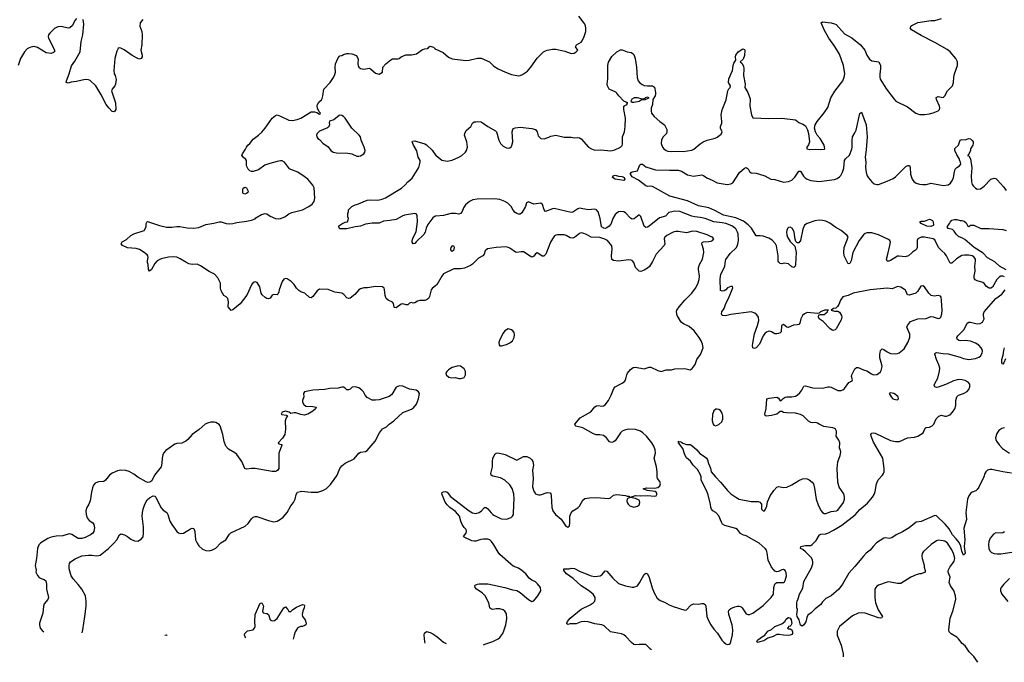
# Model space of a CAD drawing. Header units: inches. Extents: x 1449094 to 1618372, y 389908 to 534307.
# Tile 196 of 256: x 1555100 to 1566689, y 391130 to 398687. Entities that reach past the tile are written whole.
import ezdxf

# ---------------------------------------------------------------- set-up
doc = ezdxf.new("R2010")
doc.units = ezdxf.units.IN
doc.header["$MEASUREMENT"] = 0
doc.layers.add('B5359', color=7, linetype='Continuous')
doc.layers.add('B5369', color=7, linetype='Continuous')

msp = doc.modelspace()

# ---------------------------------------------------------------- linework, layer by layer
at = {"layer": 'B5359', "color": 5}
for points, elevation in [([(1555770, 398703), (1555750, 398676), (1555720, 398620), (1555690, 398590), (1555670, 398586), (1555590, 398607), (1555550, 398603), (1555510, 398583), (1555454, 398530), (1555441, 398510), (1555436, 398490), (1555439, 398470), (1555504, 398350), (1555511, 398330), (1555511, 398310), (1555500, 398300), (1555470, 398289), (1555410, 398298), (1555310, 398361), (1555270, 398373), (1555230, 398366), (1555210, 398356), (1555190, 398343), (1555158, 398310), (1555111, 398230), (1555084, 398150)], 580), ([(1556550, 398689), (1556519, 398650), (1556516, 398610), (1556536, 398550), (1556542, 398510), (1556536, 398390), (1556527, 398330), (1556540, 398270), (1556540, 398250), (1556530, 398232), (1556510, 398224), (1556490, 398230), (1556425, 398265), (1556330, 398333), (1556290, 398354), (1556270, 398355), (1556261, 398350), (1556242, 398318), (1556221, 398230), (1556207, 398090), (1556214, 398050), (1556224, 398030), (1556237, 397983), (1556227, 397930), (1556219, 397910), (1556188, 397872), (1556181, 397850), (1556227, 397710), (1556231, 397630), (1556222, 397610), (1556210, 397602), (1556190, 397609), (1556150, 397649), (1556120, 397690), (1556057, 397810), (1555995, 397910), (1555930, 397973), (1555910, 397982), (1555870, 397984), (1555770, 397960), (1555707, 397953), (1555670, 397942), (1555647, 397947), (1555650, 397970), (1555681, 398050), (1555710, 398145), (1555750, 398201), (1555811, 398310), (1555825, 398430), (1555842, 398510), (1555854, 398634), (1555848, 398690)], 580), ([(1560000, 395562), (1559954, 395526), (1559945, 395510), (1559923, 395430), (1559910, 395410), (1559890, 395393), (1559870, 395386), (1559810, 395385), (1559784, 395376), (1559750, 395357), (1559730, 395355), (1559710, 395361), (1559690, 395352), (1559670, 395335), (1559650, 395335), (1559610, 395345), (1559590, 395341), (1559530, 395300), (1559510, 395301), (1559506, 395306), (1559498, 395350), (1559487, 395367), (1559438, 395390), (1559413, 395410), (1559402, 395442), (1559395, 395515), (1559389, 395529), (1559370, 395544), (1559290, 395549), (1559194, 395534), (1559150, 395533), (1559110, 395523), (1559090, 395509), (1559044, 395456), (1558990, 395412), (1558970, 395409), (1558950, 395418), (1558914, 395454), (1558890, 395470), (1558810, 395484), (1558730, 395513), (1558630, 395519), (1558600, 395500), (1558550, 395433), (1558530, 395417), (1558510, 395419), (1558456, 395470), (1558410, 395487), (1558384, 395504), (1558359, 395530), (1558330, 395573), (1558297, 395610), (1558250, 395641), (1558230, 395644), (1558210, 395635), (1558191, 395609), (1558155, 395510), (1558152, 395488), (1558139, 395461), (1558130, 395453), (1558090, 395455), (1558071, 395449), (1558047, 395413), (1558030, 395406), (1558010, 395410), (1557990, 395420), (1557953, 395453), (1557943, 395470), (1557925, 395545), (1557895, 395595), (1557870, 395604), (1557850, 395596), (1557828, 395570), (1557773, 395447), (1557695, 395345), (1557610, 395274), (1557590, 395269), (1557555, 395310), (1557559, 395370), (1557550, 395408), (1557530, 395429), (1557502, 395442), (1557470, 395498), (1557464, 395530), (1557463, 395590), (1557433, 395650), (1557394, 395694), (1557330, 395724), (1557230, 395794), (1557190, 395811), (1557130, 395810), (1557090, 395818), (1557055, 395835), (1556990, 395876), (1556950, 395893), (1556910, 395899), (1556850, 395895), (1556766, 395874), (1556719, 395850), (1556690, 395821), (1556650, 395749), (1556630, 395729), (1556617, 395750), (1556612, 395810), (1556604, 395830), (1556603, 395850), (1556613, 395890), (1556609, 395910), (1556601, 395921), (1556565, 395950), (1556510, 395983), (1556470, 395998), (1556370, 396005), (1556309, 396030), (1556295, 396050), (1556307, 396073), (1556356, 396104), (1556409, 396150), (1556442, 396170), (1556566, 396210), (1556588, 396250), (1556589, 396290), (1556595, 396305), (1556605, 396315), (1556745, 396265), (1556830, 396248), (1556890, 396246), (1556950, 396254), (1556986, 396254), (1557070, 396239), (1557150, 396235), (1557210, 396245), (1557290, 396279), (1557387, 396293), (1557450, 396311), (1557470, 396311), (1557530, 396290), (1557570, 396286), (1557610, 396290), (1557656, 396304), (1557770, 396317), (1557830, 396329), (1557870, 396347), (1557881, 396359), (1557945, 396395), (1557990, 396410), (1558010, 396405), (1558050, 396378), (1558110, 396351), (1558150, 396346), (1558170, 396348), (1558221, 396370), (1558270, 396403), (1558302, 396418), (1558430, 396450), (1558504, 396490), (1558543, 396517), (1558568, 396550), (1558576, 396590), (1558567, 396710), (1558550, 396741), (1558491, 396810), (1558450, 396845), (1558375, 396895), (1558290, 396925), (1558275, 396935), (1558219, 397010), (1558190, 397026), (1558170, 397027), (1558130, 397021), (1558043, 396997), (1557985, 396975), (1557910, 396922), (1557850, 396902), (1557830, 396902), (1557810, 396908), (1557789, 396929), (1557769, 396970), (1557769, 397030), (1557763, 397043), (1557730, 397069), (1557715, 397090), (1557721, 397110), (1557757, 397163), (1557769, 397190), (1557786, 397210), (1557810, 397231), (1557850, 397284), (1557912, 397328), (1557950, 397366), (1557988, 397412), (1558070, 397530), (1558110, 397561), (1558130, 397567), (1558170, 397553), (1558270, 397506), (1558310, 397502), (1558368, 397512), (1558411, 397529), (1558530, 397605), (1558570, 397605), (1558597, 397597), (1558630, 397578), (1558638, 397582), (1558639, 397590), (1558625, 397605), (1558606, 397646), (1558602, 397670), (1558606, 397690), (1558622, 397718), (1558654, 397746), (1558661, 397759), (1558670, 397790), (1558681, 397870), (1558753, 397947), (1558793, 398007), (1558810, 398043), (1558818, 398070), (1558813, 398130), (1558818, 398170), (1558850, 398238), (1558870, 398261), (1558890, 398266), (1558910, 398278), (1558950, 398291), (1558970, 398291), (1559010, 398285), (1559065, 398265), (1559084, 398224), (1559081, 398170), (1559085, 398150), (1559091, 398131), (1559110, 398112), (1559150, 398105), (1559217, 398117), (1559231, 398111), (1559290, 398058), (1559330, 398047), (1559369, 398071), (1559375, 398130), (1559408, 398170), (1559470, 398216), (1559490, 398226), (1559550, 398226), (1559566, 398230), (1559589, 398251), (1559645, 398275), (1559710, 398275), (1559770, 398287), (1559843, 398337), (1559870, 398346), (1559906, 398350), (1559918, 398370), (1559930, 398376), (1559970, 398365), (1559988, 398348), (1560000, 398342)], 580), ([(1560000, 396378), (1559990, 396377), (1559963, 396357), (1559903, 396277), (1559884, 396236), (1559872, 396188), (1559858, 396162), (1559765, 396075), (1559750, 396055), (1559730, 396053), (1559720, 396070), (1559720, 396090), (1559730, 396124), (1559766, 396194), (1559781, 396310), (1559777, 396390), (1559765, 396405), (1559750, 396410), (1559630, 396389), (1559602, 396378), (1559530, 396339), (1559456, 396324), (1559383, 396317), (1559330, 396294), (1559250, 396296), (1559170, 396282), (1559110, 396260), (1559047, 396253), (1558950, 396227), (1558870, 396227), (1558864, 396230), (1558855, 396250), (1558858, 396262), (1558890, 396286), (1558930, 396305), (1558958, 396310), (1558968, 396332), (1558969, 396350), (1558962, 396370), (1558962, 396410), (1558969, 396430), (1558969, 396450), (1559008, 396490), (1559048, 396510), (1559067, 396513), (1559190, 396564), (1559230, 396570), (1559315, 396565), (1559365, 396575), (1559407, 396593), (1559593, 396707), (1559636, 396744), (1559670, 396782), (1559718, 396822), (1559797, 396950), (1559815, 397010), (1559812, 397032), (1559789, 397070), (1559773, 397147), (1559736, 397210), (1559719, 397250), (1559723, 397257), (1559750, 397261), (1559775, 397255), (1559870, 397226), (1559890, 397215), (1559954, 397154), (1560000, 397091)], 560), ([(1559570, 394381), (1559530, 394365), (1559479, 394281), (1559450, 394255), (1559330, 394217), (1559290, 394211), (1559250, 394214), (1559190, 394244), (1559165, 394270), (1559147, 394310), (1559129, 394330), (1559090, 394356), (1559050, 394370), (1559015, 394365), (1558990, 394342), (1558970, 394334), (1558950, 394335), (1558930, 394354), (1558910, 394364), (1558890, 394365), (1558850, 394352), (1558750, 394349), (1558690, 394338), (1558550, 394331), (1558451, 394310), (1558440, 394290), (1558443, 394250), (1558429, 394210), (1558429, 394190), (1558443, 394163), (1558470, 394143), (1558550, 394140), (1558591, 394130), (1558581, 394110), (1558550, 394085), (1558490, 394047), (1558450, 394037), (1558410, 394045), (1558350, 394065), (1558330, 394065), (1558290, 394055), (1558272, 394072), (1558230, 394084), (1558188, 394070), (1558176, 394050), (1558184, 394044), (1558237, 394037), (1558252, 394030), (1558236, 394004), (1558225, 393970), (1558228, 393870), (1558222, 393810), (1558194, 393766), (1558142, 393710), (1558150, 393701), (1558185, 393690), (1558185, 393685), (1558150, 393590), (1558149, 393411), (1558140, 393390), (1558124, 393376), (1558110, 393372), (1558070, 393375), (1557870, 393410), (1557830, 393410), (1557770, 393401), (1557750, 393409), (1557713, 393490), (1557655, 393575), (1557633, 393593), (1557557, 393637), (1557527, 393670), (1557505, 393725), (1557492, 393810), (1557461, 393910), (1557447, 393927), (1557409, 393949), (1557390, 393955), (1557350, 393955), (1557310, 393943), (1557285, 393930), (1557213, 393867), (1557131, 393810), (1557081, 393750), (1557056, 393730), (1557010, 393707), (1556950, 393702), (1556926, 393694), (1556820, 393620), (1556794, 393590), (1556787, 393570), (1556778, 393530), (1556775, 393470), (1556764, 393430), (1556687, 393330), (1556655, 393265), (1556633, 393247), (1556610, 393244), (1556590, 393252), (1556490, 393309), (1556444, 393344), (1556390, 393372), (1556350, 393385), (1556290, 393390), (1556250, 393382), (1556190, 393354), (1556159, 393330), (1556110, 393273), (1556090, 393258), (1556026, 393254), (1555990, 393238), (1555970, 393213), (1555957, 393183), (1555945, 393130), (1555930, 393030), (1555914, 392990), (1555889, 392950), (1555877, 392910), (1555881, 392870), (1555893, 392830), (1555919, 392799), (1555961, 392770), (1555973, 392750), (1555979, 392710), (1555972, 392668), (1555961, 392650), (1555933, 392627), (1555870, 392596), (1555830, 392584), (1555790, 392586), (1555713, 392633), (1555690, 392639), (1555670, 392638), (1555610, 392616), (1555530, 392615), (1555470, 392601), (1555430, 392584), (1555350, 392535), (1555327, 392510), (1555309, 392470), (1555299, 392350), (1555283, 392270), (1555293, 392213), (1555292, 392190), (1555309, 392150), (1555330, 392127), (1555354, 392114), (1555390, 392102), (1555409, 392089), (1555417, 392050), (1555416, 391990), (1555441, 391890), (1555432, 391868), (1555390, 391817), (1555380, 391790), (1555373, 391707), (1555334, 391590), (1555333, 391570), (1555343, 391530), (1555363, 391503), (1555386, 391489)], 620), ([(1555834, 391476), (1555844, 391510), (1555868, 391670), (1555881, 391790), (1555881, 391850), (1555873, 391910), (1555833, 391990), (1555790, 392045), (1555730, 392110), (1555707, 392147), (1555684, 392230), (1555682, 392270), (1555687, 392293), (1555698, 392310), (1555752, 392348), (1555830, 392380), (1555910, 392391), (1555950, 392391), (1556010, 392382), (1556049, 392391), (1556146, 392470), (1556207, 392530), (1556242, 392570), (1556277, 392630), (1556290, 392639), (1556335, 392630), (1556370, 392610), (1556410, 392579), (1556450, 392559), (1556490, 392556), (1556530, 392577), (1556553, 392607), (1556559, 392650), (1556557, 392723), (1556541, 392850), (1556544, 392890), (1556553, 392930), (1556575, 392990), (1556601, 393039), (1556630, 393065), (1556670, 393087), (1556690, 393084), (1556702, 393070), (1556763, 392950), (1556790, 392920), (1556831, 392890), (1556845, 392870), (1556869, 392790), (1556890, 392750), (1556950, 392667), (1556970, 392651), (1556990, 392643), (1557030, 392648), (1557110, 392699), (1557130, 392706), (1557150, 392705), (1557162, 392670), (1557170, 392570), (1557189, 392530), (1557210, 392498), (1557250, 392462), (1557290, 392443), (1557330, 392442), (1557370, 392452), (1557407, 392473), (1557467, 392533), (1557525, 392570), (1557570, 392637), (1557587, 392653), (1557756, 392730), (1557790, 392764), (1557830, 392819), (1557850, 392838), (1557870, 392846), (1557890, 392846), (1558030, 392796), (1558090, 392781), (1558130, 392790), (1558170, 392813), (1558202, 392838), (1558247, 392890), (1558291, 392969), (1558324, 393010), (1558342, 393050), (1558355, 393105), (1558370, 393131), (1558418, 393142), (1558530, 393129), (1558610, 393130), (1558670, 393150), (1558710, 393175), (1558758, 393222), (1558802, 393278), (1558835, 393330), (1558870, 393410), (1558890, 393439), (1558930, 393473), (1559038, 393522), (1559090, 393591), (1559110, 393600), (1559170, 393609), (1559190, 393620), (1559284, 393730), (1559334, 393830), (1559370, 393874), (1559419, 393901), (1559449, 393931), (1559505, 393970), (1559610, 394066), (1559713, 394107), (1559736, 394124), (1559770, 394167), (1559796, 394230), (1559804, 394290), (1559795, 394310), (1559768, 394330), (1559690, 394342), (1559610, 394376), (1559570, 394381)], 620), ([(1557762, 391419), (1557754, 391430), (1557747, 391447), (1557749, 391470), (1557782, 391498), (1557847, 391513), (1557864, 391530), (1557870, 391550), (1557866, 391610), (1557870, 391691), (1557930, 391825), (1557950, 391831), (1557968, 391790), (1557957, 391730), (1557965, 391710), (1558010, 391704), (1558028, 391690), (1558048, 391630), (1558070, 391617), (1558098, 391622), (1558130, 391643), (1558210, 391771), (1558230, 391783), (1558257, 391750), (1558270, 391726), (1558290, 391726), (1558316, 391750), (1558360, 391780), (1558430, 391811), (1558447, 391807), (1558453, 391793), (1558450, 391770), (1558432, 391730), (1558425, 391690), (1558430, 391670), (1558460, 391630), (1558473, 391590), (1558467, 391570), (1558450, 391558), (1558430, 391552), (1558405, 391550), (1558381, 391539), (1558370, 391530), (1558344, 391490), (1558329, 391450), (1558320, 391402)], 580), ([(1559873, 391356), (1559869, 391369), (1559859, 391450), (1559866, 391474), (1559890, 391491), (1559930, 391481), (1559964, 391464), (1560000, 391440)], 580), ([(1556808, 391447), (1556810, 391450), (1556830, 391453), (1556836, 391446)], 580)]:
    msp.add_lwpolyline(points, dxfattribs=dict(at, elevation=elevation))
at = {"layer": 'B5359', "color": 5, "elevation": 580}
for points in [[(1558870, 397564), (1558860, 397560), (1558798, 397510), (1558747, 397493), (1558743, 397477), (1558747, 397450), (1558736, 397424), (1558724, 397416), (1558630, 397375), (1558602, 397350), (1558592, 397330), (1558598, 397310), (1558610, 397292), (1558630, 397278), (1558670, 397236), (1558730, 397191), (1558763, 397150), (1558790, 397128), (1558830, 397120), (1558963, 397117), (1559010, 397108), (1559070, 397082), (1559090, 397081), (1559110, 397087), (1559149, 397111), (1559164, 397130), (1559165, 397150), (1559155, 397190), (1559119, 397270), (1559113, 397310), (1559097, 397330), (1559010, 397410), (1558930, 397529), (1558910, 397549), (1558890, 397561)], [(1557750, 396637), (1557730, 396644), (1557726, 396650), (1557725, 396695), (1557730, 396705), (1557750, 396718), (1557770, 396711), (1557791, 396670), (1557786, 396654), (1557770, 396642)]]:
    msp.add_lwpolyline(points, close=True, dxfattribs=at)
at = {"layer": 'B5369', "color": 5}
for points, elevation in [([(1560000, 398342), (1560083, 398303), (1560147, 398247), (1560190, 398226), (1560352, 398208), (1560390, 398211), (1560490, 398236), (1560530, 398235), (1560630, 398190), (1560681, 398141), (1560731, 398110), (1560818, 398070), (1560890, 398043), (1560970, 398028), (1560990, 398031), (1561018, 398042), (1561077, 398083), (1561116, 398130), (1561190, 398235), (1561265, 398310), (1561290, 398323), (1561310, 398330), (1561370, 398339), (1561410, 398339), (1561518, 398318), (1561590, 398291), (1561626, 398294), (1561650, 398311), (1561669, 398330), (1561643, 398370), (1561655, 398390), (1561710, 398425), (1561722, 398438), (1561745, 398490), (1561764, 398550), (1561765, 398585), (1561758, 398618), (1561745, 398645), (1561682, 398730)], 580), ([(1560000, 397091), (1560001, 397090), (1560070, 397035), (1560130, 397024), (1560190, 397036), (1560270, 397069), (1560306, 397090), (1560346, 397130), (1560359, 397150), (1560369, 397190), (1560365, 397250), (1560337, 397330), (1560339, 397350), (1560357, 397383), (1560409, 397430), (1560429, 397470), (1560450, 397485), (1560470, 397485), (1560490, 397491), (1560530, 397486), (1560610, 397430), (1560700, 397380), (1560711, 397370), (1560738, 397270), (1560759, 397230), (1560790, 397199), (1560830, 397180), (1560850, 397177), (1560870, 397181), (1560886, 397194), (1560892, 397208), (1560903, 397250), (1560897, 397370), (1560903, 397397), (1560913, 397407), (1560930, 397415), (1560990, 397423), (1561130, 397408), (1561170, 397396), (1561191, 397370), (1561203, 397323), (1561234, 397290), (1561272, 397288), (1561330, 397305), (1561350, 397318), (1561410, 397331), (1561510, 397304), (1561590, 397307), (1561630, 397299), (1561670, 397303), (1561690, 397299), (1561710, 397285), (1561795, 397190), (1561830, 397167), (1561870, 397152), (1561942, 397158), (1562056, 397144), (1562104, 397156), (1562172, 397188), (1562190, 397207), (1562196, 397224), (1562197, 397310), (1562218, 397370), (1562226, 397430), (1562231, 397530), (1562210, 397630), (1562211, 397669), (1562221, 397679), (1562249, 397690), (1562252, 397708), (1562258, 397710), (1562210, 397729), (1562152, 397790), (1562130, 397825), (1562117, 397837), (1562038, 397870), (1562019, 397910), (1562016, 397930), (1562021, 397990), (1562021, 398150), (1562030, 398186), (1562070, 398254), (1562129, 398310), (1562170, 398334), (1562190, 398334), (1562250, 398311), (1562302, 398302), (1562330, 398279), (1562345, 398230), (1562360, 398130), (1562369, 398009), (1562380, 397970), (1562396, 397950), (1562426, 397926), (1562450, 397915), (1562490, 397908), (1562548, 397908), (1562562, 397902), (1562570, 397892), (1562583, 397830), (1562583, 397810), (1562578, 397790), (1562554, 397750), (1562547, 397690), (1562533, 397647), (1562532, 397610), (1562538, 397590), (1562568, 397548), (1562633, 397490), (1562688, 397450), (1562716, 397396), (1562718, 397370), (1562713, 397350), (1562670, 397304), (1562656, 397270), (1562652, 397230), (1562667, 397190), (1562682, 397170), (1562708, 397150), (1562730, 397142), (1562770, 397138), (1562850, 397142), (1562910, 397136), (1563010, 397153), (1563036, 397164), (1563111, 397229), (1563144, 397250), (1563190, 397270), (1563285, 397295), (1563310, 397305), (1563358, 397342), (1563367, 397370), (1563350, 397410), (1563349, 397430), (1563365, 397470), (1563366, 397490), (1563356, 397570), (1563370, 397626), (1563417, 397743), (1563436, 397850), (1563447, 397873), (1563461, 397890), (1563466, 397910), (1563444, 397950), (1563448, 397990), (1563490, 398090), (1563498, 398150), (1563505, 398175), (1563529, 398210), (1563525, 398250), (1563530, 398272), (1563558, 398310), (1563610, 398345), (1563630, 398338), (1563634, 398330), (1563632, 398268), (1563616, 398224), (1563582, 398190), (1563598, 398178), (1563619, 398139), (1563624, 398110), (1563618, 398030), (1563637, 397930), (1563635, 397890), (1563669, 397830), (1563697, 397757), (1563694, 397670), (1563715, 397570), (1563730, 397533), (1563916, 397524), (1564070, 397529), (1564231, 397510), (1564270, 397478), (1564318, 397458), (1564350, 397438), (1564373, 397393), (1564385, 397350), (1564397, 397250), (1564385, 397215), (1564363, 397190), (1564365, 397170), (1564402, 397162), (1564465, 397165), (1564530, 397159), (1564574, 397166), (1564578, 397170), (1564569, 397210), (1564520, 397290), (1564487, 397330), (1564465, 397370), (1564456, 397410), (1564462, 397450), (1564488, 397492), (1564570, 397591), (1564610, 397656), (1564649, 397770), (1564694, 397846), (1564787, 397970), (1564804, 398010), (1564811, 398050), (1564798, 398150), (1564750, 398281), (1564693, 398373), (1564623, 398470), (1564570, 398570), (1564535, 398650), (1564550, 398661), (1564650, 398650), (1564690, 398640), (1564710, 398630), (1564810, 398522), (1564893, 398473), (1564997, 398390), (1565047, 398330), (1565070, 398270), (1565093, 398233), (1565103, 398223), (1565130, 398205), (1565211, 398190), (1565230, 398150), (1565230, 398110), (1565222, 398050), (1565222, 398010), (1565228, 397988), (1565301, 397870), (1565391, 397751), (1565411, 397731), (1565550, 397663), (1565648, 397588), (1565690, 397571), (1565750, 397571), (1565810, 397581), (1565850, 397591), (1565910, 397615), (1565925, 397630), (1565929, 397651), (1565926, 397670), (1565891, 397750), (1565888, 397772), (1565910, 397784), (1565970, 397771), (1565989, 397790), (1566021, 397850), (1566078, 397910), (1566092, 397948), (1566094, 398010), (1566101, 398050), (1566137, 398150), (1566138, 398190), (1566118, 398230), (1566051, 398311), (1566018, 398338), (1565870, 398420), (1565710, 398500), (1565595, 398570), (1565582, 398590), (1565583, 398597), (1565588, 398610), (1565600, 398620), (1565670, 398656), (1565830, 398678), (1565870, 398679), (1565950, 398700)], 560), ([(1566690, 395665), (1566670, 395673), (1566649, 395670), (1566630, 395660), (1566602, 395630), (1566550, 395541), (1566530, 395528), (1566509, 395529), (1566480, 395550), (1566450, 395585), (1566435, 395595), (1566370, 395615), (1566347, 395627), (1566339, 395639), (1566334, 395650), (1566334, 395670), (1566346, 395730), (1566344, 395790), (1566351, 395851), (1566350, 395870), (1566330, 395898), (1566310, 395912), (1566270, 395919), (1566221, 395919), (1566190, 395913), (1566126, 395874), (1566070, 395825), (1566050, 395824), (1566010, 395912), (1565990, 395938), (1565952, 395970), (1565914, 396010), (1565870, 396098), (1565852, 396112), (1565750, 396131), (1565709, 396131), (1565672, 396110), (1565663, 396090), (1565665, 396010), (1565657, 395990), (1565645, 395975), (1565608, 395952), (1565561, 395910), (1565523, 395897), (1565450, 395907), (1565430, 395905), (1565350, 395856), (1565330, 395847), (1565310, 395847), (1565301, 395870), (1565320, 395930), (1565343, 396030), (1565350, 396070), (1565342, 396090), (1565324, 396104), (1565210, 396159), (1565130, 396179), (1565070, 396181), (1565050, 396173), (1565030, 396156), (1564979, 396090), (1564907, 395950), (1564886, 395850), (1564870, 395821), (1564850, 395817), (1564806, 395910), (1564799, 395950), (1564806, 396010), (1564850, 396130), (1564841, 396150), (1564770, 396210), (1564705, 396245), (1564636, 396296), (1564590, 396319), (1564550, 396327), (1564510, 396328), (1564460, 396320), (1564370, 396290), (1564337, 396270), (1564316, 396224), (1564291, 396089), (1564270, 396064), (1564250, 396062), (1564237, 396077), (1564226, 396106), (1564216, 396190), (1564198, 396230), (1564170, 396246), (1564150, 396242), (1564136, 396230), (1564128, 396210), (1564127, 396190), (1564130, 396159), (1564139, 396130), (1564170, 396077), (1564223, 396023), (1564240, 395950), (1564233, 395807), (1564226, 395790), (1564210, 395774), (1564190, 395779), (1564150, 395815), (1564096, 395824), (1564070, 395817), (1564050, 395821), (1564035, 395835), (1564028, 395848), (1564026, 395910), (1564007, 396027), (1563994, 396050), (1563955, 396095), (1563918, 396118), (1563850, 396140), (1563814, 396146), (1563770, 396147), (1563714, 396234), (1563673, 396273), (1563618, 396318), (1563530, 396358), (1563382, 396390), (1563283, 396443), (1563213, 396473), (1563090, 396497), (1562959, 396559), (1562753, 396610), (1562550, 396726), (1562530, 396729), (1562490, 396726), (1562470, 396733), (1562382, 396802), (1562310, 396841), (1562288, 396870), (1562290, 396878), (1562296, 396890), (1562310, 396900), (1562370, 396911), (1562401, 396979), (1562410, 396988), (1562430, 396988), (1562470, 396958), (1562583, 396923), (1562750, 396916), (1562850, 396917), (1562890, 396907), (1562962, 396862), (1563030, 396846), (1563130, 396863), (1563150, 396856), (1563187, 396827), (1563250, 396802), (1563310, 396770), (1563429, 396749), (1563470, 396756), (1563492, 396768), (1563573, 396890), (1563630, 396942), (1563650, 396951), (1563675, 396935), (1563690, 396902), (1563710, 396885), (1563770, 396881), (1563809, 396871), (1563870, 396851), (1563942, 396810), (1563990, 396808), (1564090, 396778), (1564150, 396783), (1564190, 396799), (1564225, 396835), (1564270, 396905), (1564275, 396905), (1564290, 396906), (1564326, 396846), (1564346, 396826), (1564370, 396810), (1564410, 396797), (1564510, 396784), (1564691, 396809), (1564720, 396820), (1564750, 396840), (1564764, 396856), (1564786, 396894), (1564800, 396940), (1564809, 397030), (1564820, 397050), (1564865, 397095), (1564895, 397165), (1564900, 397190), (1564897, 397270), (1564901, 397310), (1564930, 397355), (1564946, 397390), (1564990, 397585), (1565010, 397599), (1565063, 397450), (1565075, 397310), (1565064, 397156), (1565050, 397070), (1565059, 397010), (1565057, 396950), (1565064, 396890), (1565075, 396850), (1565090, 396828), (1565130, 396780), (1565158, 396758), (1565190, 396748), (1565210, 396750), (1565310, 396787), (1565380, 396820), (1565410, 396841), (1565530, 396961), (1565554, 396974), (1565572, 396972), (1565581, 396950), (1565584, 396870), (1565603, 396810), (1565623, 396783), (1565650, 396764), (1565690, 396752), (1565730, 396748), (1565770, 396750), (1565830, 396764), (1565970, 396737), (1566030, 396746), (1566057, 396763), (1566080, 396800), (1566091, 396830), (1566101, 396899), (1566112, 396928), (1566130, 396948), (1566162, 396970), (1566178, 396990), (1566175, 397010), (1566166, 397026), (1566156, 397056), (1566130, 397099), (1566107, 397150), (1566107, 397173), (1566149, 397210), (1566170, 397272), (1566190, 397278), (1566230, 397275), (1566270, 397291), (1566290, 397287), (1566310, 397267), (1566322, 397250), (1566323, 397237), (1566317, 397210), (1566291, 397170), (1566290, 397150), (1566279, 397121), (1566264, 397096), (1566254, 397090), (1566270, 397085), (1566292, 397052), (1566305, 396945), (1566300, 396850), (1566302, 396782), (1566310, 396750), (1566325, 396730), (1566350, 396706), (1566370, 396696), (1566410, 396700), (1566450, 396728), (1566530, 396812), (1566570, 396824), (1566590, 396819), (1566610, 396802), (1566681, 396721), (1566710, 396679)], 540), ([(1562537, 391277), (1562523, 391283), (1562470, 391339), (1562390, 391341), (1562350, 391336), (1562330, 391339), (1562301, 391361), (1562235, 391435), (1562212, 391452), (1562185, 391465), (1562055, 391490), (1561979, 391559), (1561950, 391572), (1561870, 391582), (1561790, 391607), (1561751, 391611), (1561710, 391605), (1561650, 391581), (1561579, 391581), (1561550, 391575), (1561541, 391581), (1561539, 391590), (1561547, 391610), (1561579, 391650), (1561710, 391755), (1561815, 391805), (1561851, 391829), (1561870, 391850), (1561875, 391870), (1561874, 391890), (1561850, 391930), (1561795, 391975), (1561707, 392030), (1561614, 392114), (1561538, 392170), (1561504, 392210), (1561506, 392230), (1561568, 392228), (1561590, 392235), (1561629, 392231), (1561696, 392196), (1561828, 392148), (1561870, 392139), (1561932, 392148), (1561956, 392164), (1561990, 392206), (1562010, 392203), (1562080, 392120), (1562150, 392058), (1562230, 392028), (1562310, 392015), (1562330, 392015), (1562371, 392029), (1562397, 392063), (1562450, 392163), (1562470, 392179), (1562490, 392171), (1562510, 392126), (1562544, 392004), (1562566, 391946), (1562605, 391885), (1562638, 391858), (1562690, 391837), (1562745, 391805), (1562790, 391785), (1562930, 391741), (1562950, 391747), (1563000, 391800), (1563030, 391816), (1563090, 391813), (1563130, 391823), (1563150, 391822), (1563167, 391810), (1563177, 391790), (1563186, 391670), (1563202, 391630), (1563234, 391570), (1563270, 391520), (1563313, 391473), (1563366, 391390), (1563386, 391366), (1563410, 391348), (1563430, 391340), (1563450, 391343), (1563461, 391350), (1563471, 391370), (1563488, 391452), (1563492, 391508), (1563484, 391570), (1563445, 391690), (1563443, 391730), (1563450, 391746), (1563470, 391761), (1563519, 391781), (1563550, 391790), (1563570, 391790), (1563590, 391783), (1563603, 391770), (1563650, 391700), (1563670, 391692), (1563690, 391690), (1563730, 391707), (1563850, 391796), (1563944, 391890), (1563971, 391930), (1563977, 392010), (1563990, 392047), (1564001, 392059), (1564013, 392067), (1564030, 392069), (1564090, 392067), (1564102, 392078), (1564111, 392090), (1564125, 392145), (1564123, 392183), (1564110, 392208), (1564090, 392220), (1564070, 392219), (1564030, 392196), (1564010, 392194), (1563990, 392203), (1563976, 392216), (1563949, 392250), (1563911, 392331), (1563899, 392419), (1563890, 392450), (1563873, 392470), (1563803, 392530), (1563650, 392618), (1563610, 392630), (1563583, 392643), (1563547, 392690), (1563530, 392705), (1563400, 392740), (1563374, 392754), (1563359, 392779), (1563330, 392852), (1563295, 392890), (1563260, 392910), (1563242, 392930), (1563234, 392950), (1563230, 392990), (1563198, 393110), (1563183, 393150), (1563123, 393270), (1563121, 393310), (1563115, 393335), (1563078, 393398), (1563025, 393450), (1562995, 393495), (1562950, 393535), (1562930, 393570), (1562904, 393644), (1562855, 393710), (1562858, 393718), (1562849, 393731), (1562862, 393722), (1562870, 393725), (1562890, 393719), (1562907, 393707), (1562950, 393691), (1562990, 393690), (1563010, 393681), (1563070, 393627), (1563107, 393587), (1563162, 393550), (1563182, 393530), (1563194, 393510), (1563207, 393467), (1563232, 393412), (1563240, 393370), (1563288, 393310), (1563350, 393250), (1563430, 393150), (1563470, 393110), (1563529, 393070), (1563570, 393050), (1563710, 393020), (1563790, 393019), (1563810, 393015), (1563831, 392990), (1563832, 392930), (1563850, 392912), (1563867, 392913), (1563876, 392924), (1563894, 392966), (1563903, 393017), (1563934, 393086), (1563975, 393150), (1564010, 393190), (1564030, 393197), (1564090, 393187), (1564130, 393191), (1564190, 393215), (1564272, 393268), (1564314, 393286), (1564350, 393293), (1564370, 393288), (1564394, 393274), (1564427, 393250), (1564442, 393230), (1564456, 393176), (1564473, 393050), (1564501, 392970), (1564532, 392910), (1564550, 392892), (1564570, 392880), (1564590, 392878), (1564650, 392902), (1564713, 392910), (1564730, 392920), (1564796, 393010), (1564810, 393050), (1564810, 393070), (1564799, 393110), (1564747, 393190), (1564729, 393250), (1564721, 393410), (1564724, 393450), (1564731, 393489), (1564758, 393562), (1564763, 393603), (1564757, 393637), (1564750, 393650), (1564754, 393710), (1564743, 393743), (1564711, 393790), (1564715, 393830), (1564713, 393850), (1564702, 393870), (1564690, 393881), (1564670, 393889), (1564564, 393904), (1564509, 393930), (1564490, 393944), (1564470, 393949), (1564430, 393947), (1564410, 393952), (1564386, 393966), (1564321, 394030), (1564290, 394045), (1564230, 394059), (1564124, 394064), (1564090, 394069), (1564070, 394079), (1564050, 394079), (1564011, 394050), (1563995, 394045), (1563950, 394032), (1563886, 394026), (1563874, 394034), (1563869, 394049), (1563887, 394113), (1563893, 394227), (1563922, 394238), (1564010, 394247), (1564030, 394236), (1564050, 394205), (1564070, 394215), (1564087, 394233), (1564110, 394249), (1564130, 394253), (1564190, 394250), (1564230, 394261), (1564250, 394270), (1564281, 394299), (1564305, 394330), (1564330, 394377), (1564350, 394383), (1564430, 394357), (1564550, 394355), (1564610, 394370), (1564630, 394370), (1564650, 394366), (1564730, 394328), (1564770, 394325), (1564790, 394333), (1564810, 394350), (1564861, 394419), (1564898, 394442), (1564904, 394450), (1564891, 394490), (1564893, 394510), (1564930, 394581), (1564950, 394595), (1564970, 394597), (1565030, 394571), (1565070, 394559), (1565124, 394524), (1565150, 394512), (1565187, 394513), (1565210, 394525), (1565230, 394544), (1565239, 394561), (1565251, 394609), (1565249, 394630), (1565224, 394710), (1565223, 394750), (1565230, 394795), (1565250, 394815), (1565270, 394810), (1565310, 394780), (1565350, 394763), (1565410, 394757), (1565430, 394760), (1565450, 394770), (1565510, 394817), (1565554, 394890), (1565577, 394950), (1565578, 394990), (1565543, 395070), (1565548, 395090), (1565584, 395136), (1565670, 395170), (1565770, 395174), (1565824, 395196), (1565850, 395194), (1565910, 395173), (1565930, 395179), (1565943, 395190), (1565953, 395227), (1565958, 395270), (1565950, 395386), (1565944, 395424), (1565937, 395437), (1565910, 395444), (1565865, 395435), (1565830, 395444), (1565799, 395470), (1565750, 395547), (1565730, 395557), (1565706, 395554), (1565668, 395492), (1565647, 395473), (1565570, 395447), (1565550, 395452), (1565525, 395505), (1565515, 395515), (1565470, 395540), (1565430, 395550), (1565390, 395528), (1565370, 395523), (1565310, 395530), (1565110, 395511), (1564910, 395472), (1564850, 395443), (1564790, 395428), (1564760, 395390), (1564742, 395338), (1564727, 395313), (1564705, 395295), (1564678, 395290), (1564651, 395270), (1564690, 395260), (1564730, 395259), (1564750, 395248), (1564772, 395210), (1564775, 395190), (1564770, 395159), (1564710, 395050), (1564699, 395041), (1564670, 395034), (1564638, 395050), (1564556, 395136), (1564510, 395170), (1564501, 395190), (1564505, 395215), (1564521, 395219), (1564570, 395219), (1564607, 395250), (1564612, 395268), (1564618, 395270), (1564593, 395273), (1564571, 395270), (1564524, 395250), (1564510, 395236), (1564490, 395232), (1564370, 395243), (1564339, 395230), (1564312, 395208), (1564293, 395170), (1564283, 395117), (1564270, 395104), (1564250, 395097), (1564206, 395094), (1564147, 395067), (1564130, 395070), (1564090, 395103), (1564081, 395099), (1564068, 395090), (1564062, 395018), (1564050, 395004), (1564030, 394996), (1564010, 394992), (1563990, 394994), (1563950, 395017), (1563930, 395023), (1563910, 395021), (1563890, 395012), (1563870, 394996), (1563850, 394970), (1563806, 394870), (1563770, 394830), (1563750, 394820), (1563730, 394830), (1563727, 394850), (1563730, 394882), (1563748, 394992), (1563784, 395090), (1563800, 395150), (1563796, 395190), (1563777, 395217), (1563754, 395234), (1563710, 395251), (1563470, 395219), (1563406, 395206), (1563370, 395210), (1563361, 395230), (1563366, 395250), (1563390, 395290), (1563410, 395350), (1563441, 395410), (1563493, 395533), (1563488, 395548), (1563470, 395549), (1563430, 395532), (1563411, 395509), (1563390, 395498), (1563370, 395493), (1563350, 395502), (1563344, 395636), (1563347, 395673), (1563352, 395690), (1563401, 395790), (1563406, 395850), (1563413, 395867), (1563462, 395938), (1563537, 396010), (1563554, 396046), (1563560, 396090), (1563556, 396170), (1563550, 396190), (1563530, 396226), (1563483, 396263), (1563410, 396291), (1563370, 396300), (1563270, 396312), (1563170, 396349), (1563110, 396362), (1563047, 396367), (1563010, 396377), (1562870, 396430), (1562810, 396437), (1562741, 396419), (1562703, 396377), (1562630, 396356), (1562510, 396259), (1562490, 396248), (1562470, 396244), (1562450, 396261), (1562410, 396374), (1562390, 396393), (1562334, 396346), (1562310, 396341), (1562290, 396355), (1562230, 396416), (1562210, 396426), (1562170, 396430), (1562150, 396427), (1562110, 396396), (1562082, 396350), (1562060, 396290), (1562039, 396261), (1562010, 396241), (1561990, 396233), (1561975, 396235), (1561949, 396250), (1561934, 396350), (1561910, 396429), (1561890, 396450), (1561870, 396458), (1561790, 396450), (1561690, 396470), (1561670, 396462), (1561610, 396424), (1561590, 396420), (1561390, 396468), (1561370, 396464), (1561290, 396432), (1561274, 396450), (1561253, 396513), (1561233, 396530), (1561150, 396519), (1561090, 396545), (1561065, 396535), (1561052, 396490), (1561010, 396416), (1560990, 396401), (1560970, 396402), (1560950, 396408), (1560930, 396421), (1560910, 396446), (1560886, 396490), (1560847, 396530), (1560811, 396550), (1560753, 396573), (1560690, 396580), (1560484, 396576), (1560432, 396568), (1560395, 396550), (1560349, 396510), (1560324, 396476), (1560307, 396433), (1560290, 396407), (1560270, 396400), (1560230, 396408), (1560173, 396407), (1560090, 396383), (1560000, 396378)], 560), ([(1566710, 395746), (1566631, 395790), (1566579, 395839), (1566490, 395887), (1566442, 395942), (1566333, 396010), (1566223, 396103), (1566198, 396118), (1566150, 396137), (1566124, 396164), (1566100, 396200), (1566079, 396219), (1566030, 396230), (1566017, 396250), (1566045, 396290), (1566052, 396308), (1566072, 396328), (1566102, 396338), (1566130, 396338), (1566170, 396324), (1566190, 396325), (1566218, 396318), (1566240, 396300), (1566258, 396258), (1566270, 396254), (1566290, 396272), (1566329, 396271), (1566411, 396231), (1566510, 396231), (1566670, 396219), (1566710, 396207)], 520), ([(1560560, 391336), (1560576, 391344), (1560670, 391374), (1560730, 391406), (1560750, 391422), (1560785, 391470), (1560802, 391510), (1560821, 391570), (1560834, 391646), (1560830, 391699), (1560812, 391730), (1560790, 391747), (1560750, 391760), (1560710, 391760), (1560670, 391752), (1560653, 391753), (1560641, 391761), (1560632, 391772), (1560623, 391830), (1560577, 391910), (1560545, 391945), (1560478, 391990), (1560463, 392010), (1560459, 392030), (1560463, 392037), (1560488, 392050), (1560510, 392053), (1560610, 392053), (1560810, 392011), (1560902, 391982), (1560950, 391975), (1560992, 391952), (1561090, 391867), (1561130, 391845), (1561150, 391852), (1561197, 391910), (1561233, 391970), (1561229, 392010), (1561194, 392054), (1561170, 392075), (1561130, 392095), (1561098, 392118), (1561059, 392170), (1561010, 392209), (1560970, 392235), (1560910, 392261), (1560882, 392282), (1560750, 392397), (1560730, 392424), (1560682, 392510), (1560654, 392550), (1560633, 392570), (1560610, 392578), (1560558, 392578), (1560527, 392573), (1560470, 392554), (1560450, 392553), (1560420, 392560), (1560330, 392601), (1560324, 392610), (1560350, 392646), (1560359, 392670), (1560356, 392690), (1560330, 392716), (1560307, 392750), (1560291, 392790), (1560278, 392850), (1560230, 392905), (1560164, 392950), (1560130, 392981), (1560110, 393012), (1560070, 393110), (1560072, 393128), (1560090, 393136), (1560110, 393137), (1560130, 393130), (1560170, 393078), (1560390, 392910), (1560430, 392888), (1560470, 392881), (1560509, 392890), (1560535, 392910), (1560570, 392950), (1560589, 392951), (1560610, 392936), (1560650, 392888), (1560671, 392870), (1560690, 392855), (1560750, 392824), (1560770, 392818), (1560830, 392813), (1560886, 392834), (1560901, 392850), (1560911, 392870), (1560915, 392990), (1560922, 393050), (1560918, 393110), (1560895, 393175), (1560870, 393215), (1560810, 393272), (1560759, 393299), (1560670, 393319), (1560649, 393330), (1560646, 393350), (1560664, 393430), (1560664, 393490), (1560669, 393530), (1560698, 393582), (1560710, 393591), (1560730, 393593), (1560814, 393574), (1560950, 393506), (1561030, 393551), (1561070, 393551), (1561110, 393531), (1561130, 393511), (1561141, 393490), (1561146, 393450), (1561134, 393390), (1561144, 393290), (1561135, 393195), (1561150, 393141), (1561170, 393113), (1561190, 393103), (1561210, 393099), (1561230, 393099), (1561310, 393127), (1561342, 393122), (1561351, 393111), (1561357, 393090), (1561363, 392950), (1561374, 392910), (1561407, 392870), (1561473, 392813), (1561530, 392731), (1561550, 392718), (1561570, 392734), (1561576, 392770), (1561577, 392850), (1561592, 392888), (1561609, 392910), (1561670, 392947), (1561690, 392967), (1561730, 393036), (1561750, 393055), (1561805, 393065), (1561890, 393067), (1562030, 393056), (1562055, 393065), (1562090, 393096), (1562130, 393103), (1562230, 393091), (1562250, 393082), (1562270, 393082), (1562290, 393072), (1562350, 393091), (1562407, 393087), (1562490, 393090), (1562570, 393082), (1562591, 393089), (1562602, 393110), (1562591, 393131), (1562579, 393139), (1562486, 393150), (1562438, 393170), (1562479, 393181), (1562570, 393178), (1562610, 393184), (1562635, 393205), (1562644, 393230), (1562636, 393256), (1562608, 393290), (1562602, 393310), (1562605, 393370), (1562597, 393430), (1562567, 393530), (1562582, 393590), (1562580, 393630), (1562565, 393670), (1562542, 393710), (1562477, 393790), (1562435, 393830), (1562407, 393850), (1562350, 393866), (1562269, 393871), (1562230, 393865), (1562193, 393847), (1562171, 393829), (1562110, 393736), (1562090, 393721), (1562070, 393713), (1562043, 393723), (1562005, 393770), (1561970, 393797), (1561930, 393805), (1561886, 393806), (1561855, 393815), (1561730, 393889), (1561647, 393907), (1561642, 393910), (1561634, 393930), (1561697, 394003), (1561823, 394077), (1561870, 394136), (1561890, 394147), (1561909, 394151), (1561950, 394144), (1561970, 394147), (1561990, 394159), (1562029, 394210), (1562061, 394270), (1562092, 394348), (1562109, 394370), (1562190, 394414), (1562222, 394438), (1562235, 394465), (1562245, 394510), (1562255, 394530), (1562290, 394574), (1562322, 394598), (1562350, 394602), (1562450, 394581), (1562510, 394601), (1562530, 394599), (1562610, 394560), (1562650, 394551), (1562710, 394571), (1562770, 394571), (1562810, 394583), (1562927, 394587), (1562990, 394571), (1563015, 394585), (1563049, 394631), (1563072, 394690), (1563112, 394750), (1563143, 394830), (1563136, 394870), (1563121, 394910), (1563098, 394950), (1563038, 395030), (1562978, 395078), (1562912, 395112), (1562886, 395130), (1562840, 395210), (1562830, 395250), (1562835, 395270), (1562861, 395310), (1562927, 395390), (1563010, 395470), (1563056, 395530), (1563081, 395579), (1563096, 395630), (1563103, 395670), (1563090, 395748), (1563091, 395770), (1563102, 395810), (1563136, 395870), (1563151, 395950), (1563150, 395990), (1563130, 396050), (1563134, 396066), (1563150, 396076), (1563210, 396077), (1563238, 396082), (1563256, 396090), (1563272, 396112), (1563254, 396130), (1563230, 396138), (1563190, 396159), (1563070, 396195), (1563021, 396199), (1562950, 396182), (1562850, 396198), (1562823, 396197), (1562790, 396188), (1562716, 396150), (1562694, 396130), (1562684, 396110), (1562694, 396050), (1562685, 396030), (1562592, 395930), (1562570, 395892), (1562550, 395845), (1562514, 395786), (1562490, 395765), (1562450, 395741), (1562410, 395725), (1562390, 395729), (1562360, 395760), (1562350, 395773), (1562328, 395830), (1562311, 395851), (1562298, 395858), (1562270, 395863), (1562150, 395847), (1562090, 395856), (1562070, 395869), (1562067, 395910), (1562074, 395994), (1562068, 396028), (1562018, 396090), (1561987, 396107), (1561930, 396125), (1561828, 396128), (1561770, 396161), (1561730, 396178), (1561710, 396179), (1561690, 396173), (1561630, 396126), (1561610, 396117), (1561581, 396121), (1561532, 396150), (1561510, 396157), (1561430, 396158), (1561410, 396154), (1561395, 396145), (1561370, 396110), (1561347, 396070), (1561292, 395930), (1561270, 395907), (1561248, 395908), (1561210, 395935), (1561190, 395944), (1561170, 395933), (1561150, 395905), (1561130, 395896), (1561110, 395905), (1561030, 395956), (1561001, 395959), (1560950, 395948), (1560934, 395954), (1560870, 396002), (1560830, 396016), (1560710, 396009), (1560607, 395993), (1560578, 395970), (1560566, 395930), (1560551, 395910), (1560499, 395881), (1560430, 395813), (1560405, 395795), (1560334, 395766), (1560290, 395756), (1560210, 395756), (1560090, 395697), (1560068, 395670), (1560011, 395570), (1560000, 395562)], 580), ([(1566775, 393355), (1566670, 393370), (1566544, 393396), (1566523, 393397), (1566492, 393388), (1566473, 393370), (1566460, 393350), (1566447, 393313), (1566390, 393189), (1566370, 393161), (1566353, 393147), (1566310, 393129), (1566290, 393116), (1566270, 393089), (1566255, 393050), (1566238, 392890), (1566244, 392810), (1566214, 392706), (1566223, 392570), (1566215, 392490), (1566227, 392410), (1566210, 392388), (1566190, 392437), (1566177, 392497), (1566157, 392537), (1566123, 392583), (1566079, 392630), (1566038, 392698), (1565993, 392753), (1565890, 392854), (1565870, 392855), (1565710, 392787), (1565650, 392777), (1565568, 392712), (1565490, 392663), (1565415, 392630), (1565367, 392593), (1565333, 392587), (1565290, 392593), (1565270, 392590), (1565186, 392534), (1565144, 392490), (1565112, 392448), (1565065, 392415), (1565030, 392377), (1564930, 392255), (1564860, 392180), (1564786, 392050), (1564742, 391990), (1564650, 391912), (1564590, 391881), (1564550, 391839), (1564530, 391810), (1564462, 391758), (1564416, 391710), (1564377, 391683), (1564364, 391656), (1564353, 391607), (1564331, 391570), (1564310, 391555), (1564290, 391565), (1564274, 391630), (1564250, 391670), (1564246, 391690), (1564255, 391750), (1564248, 391770), (1564246, 391834), (1564250, 391850), (1564264, 391876), (1564278, 391930), (1564317, 392003), (1564330, 392079), (1564419, 392241), (1564434, 392286), (1564436, 392310), (1564431, 392331), (1564418, 392358), (1564349, 392429), (1564316, 392456), (1564289, 392470), (1564295, 392490), (1564310, 392497), (1564350, 392504), (1564410, 392505), (1564426, 392514), (1564476, 392564), (1564513, 392630), (1564530, 392637), (1564590, 392640), (1564610, 392648), (1564677, 392683), (1564776, 392744), (1564934, 392866), (1564990, 392926), (1565078, 393002), (1565139, 393070), (1565157, 393103), (1565170, 393139), (1565184, 393230), (1565191, 393250), (1565206, 393274), (1565256, 393330), (1565267, 393350), (1565273, 393370), (1565275, 393410), (1565258, 393530), (1565150, 393719), (1565122, 393790), (1565119, 393810), (1565130, 393826), (1565150, 393830), (1565170, 393825), (1565350, 393738), (1565410, 393725), (1565455, 393725), (1565550, 393770), (1565630, 393778), (1565670, 393790), (1565732, 393828), (1565756, 393884), (1565770, 393890), (1565810, 393894), (1565841, 393910), (1565859, 393930), (1565886, 393994), (1565917, 394023), (1565950, 394035), (1565990, 394024), (1566010, 394023), (1566050, 394041), (1566080, 394070), (1566105, 394110), (1566120, 394150), (1566120, 394210), (1566130, 394250), (1566150, 394270), (1566210, 394290), (1566250, 394313), (1566270, 394338), (1566285, 394370), (1566282, 394402), (1566265, 394425), (1566230, 394443), (1566192, 394452), (1566150, 394454), (1566090, 394440), (1566010, 394401), (1565910, 394366), (1565890, 394363), (1565870, 394370), (1565863, 394390), (1565870, 394410), (1565906, 394470), (1565927, 394553), (1565931, 394589), (1565920, 394630), (1565890, 394690), (1565870, 394752), (1565876, 394764), (1565890, 394773), (1565970, 394762), (1566030, 394759), (1566170, 394718), (1566210, 394702), (1566270, 394692), (1566350, 394701), (1566390, 394719), (1566408, 394732), (1566430, 394767), (1566433, 394790), (1566430, 394810), (1566418, 394830), (1566390, 394858), (1566350, 394885), (1566290, 394905), (1566230, 394914), (1566170, 394910), (1566155, 394915), (1566135, 394930), (1566132, 394950), (1566142, 394970), (1566218, 395042), (1566250, 395120), (1566270, 395129), (1566290, 395129), (1566371, 395109), (1566405, 395115), (1566431, 395129), (1566450, 395170), (1566443, 395210), (1566444, 395230), (1566451, 395250), (1566591, 395410), (1566660, 395460), (1566698, 395510)], 540), ([(1566702, 394698), (1566685, 394650), (1566670, 394635), (1566659, 394650), (1566660, 394690), (1566677, 394743), (1566683, 394797), (1566692, 394828)], 520), ([(1566690, 393886), (1566660, 393880), (1566624, 393856), (1566600, 393820), (1566587, 393770), (1566588, 393750), (1566597, 393730), (1566627, 393687), (1566666, 393646), (1566750, 393589)], 540), ([(1566690, 392664), (1566670, 392653), (1566650, 392650), (1566590, 392654), (1566562, 392638), (1566524, 392590), (1566507, 392550), (1566503, 392510), (1566507, 392470), (1566520, 392440), (1566540, 392420), (1566568, 392408), (1566604, 392404), (1566647, 392407), (1566879, 392439)], 560), ([(1566379, 391130), (1566330, 391199), (1566274, 391254), (1566230, 391324), (1566192, 391352), (1566150, 391407), (1566130, 391425), (1566065, 391465), (1566039, 391490), (1566035, 391510), (1566053, 391650), (1566084, 391730), (1566119, 391870), (1566115, 391910), (1566093, 391973), (1566055, 392030), (1566041, 392070), (1566052, 392130), (1566030, 392189), (1566030, 392210), (1566047, 392250), (1566085, 392295), (1566100, 392320), (1566106, 392350), (1566104, 392370), (1566091, 392410), (1566070, 392454), (1566020, 392530), (1565990, 392553), (1565970, 392560), (1565910, 392566), (1565890, 392560), (1565830, 392516), (1565735, 392430), (1565724, 392410), (1565719, 392381), (1565721, 392350), (1565746, 392274), (1565747, 392247), (1565758, 392210), (1565758, 392190), (1565712, 392170), (1565690, 392170), (1565650, 392158), (1565589, 392131), (1565470, 392056), (1565430, 392055), (1565370, 392070), (1565330, 392075), (1565310, 392072), (1565210, 392035), (1565190, 392024), (1565176, 392010), (1565166, 391990), (1565165, 391970), (1565165, 391890), (1565172, 391830), (1565206, 391746), (1565254, 391670), (1565246, 391654), (1565230, 391650), (1565210, 391652), (1565050, 391708), (1565010, 391712), (1564970, 391707), (1564903, 391677), (1564750, 391549), (1564723, 391497), (1564721, 391450), (1564767, 391330), (1564792, 391230), (1564793, 391193)], 560), ([(1566750, 392116), (1566683, 392050), (1566652, 392010), (1566644, 391990), (1566645, 391970), (1566660, 391930), (1566730, 391843)], 560), ([(1560000, 391440), (1560035, 391415), (1560090, 391367), (1560118, 391349)], 580)]:
    msp.add_lwpolyline(points, dxfattribs=dict(at, elevation=elevation))
for points, elevation in [([(1562490, 397775), (1562462, 397770), (1562460, 397760), (1562430, 397753), (1562370, 397767), (1562331, 397769), (1562307, 397753), (1562295, 397730), (1562310, 397719), (1562330, 397718), (1562390, 397729), (1562415, 397745), (1562466, 397750), (1562462, 397758), (1562470, 397754), (1562508, 397770)], 560), ([(1562210, 396796), (1562110, 396812), (1562079, 396830), (1562086, 396850), (1562110, 396857), (1562150, 396847), (1562190, 396844), (1562216, 396830), (1562222, 396810)], 540), ([(1565824, 396256), (1565778, 396258), (1565710, 396290), (1565694, 396310), (1565710, 396319), (1565750, 396316), (1565810, 396342), (1565819, 396339), (1565845, 396325), (1565853, 396310), (1565855, 396270), (1565850, 396267)], 520), ([(1560190, 396029), (1560176, 396010), (1560171, 395990), (1560176, 395976), (1560190, 395967), (1560210, 395981), (1560215, 395990), (1560216, 396010), (1560210, 396022)], 580), ([(1560850, 395053), (1560811, 395029), (1560790, 395002), (1560750, 394928), (1560741, 394890), (1560745, 394865), (1560753, 394853), (1560770, 394852), (1560830, 394866), (1560870, 394886), (1560899, 394910), (1560919, 394950), (1560925, 394985), (1560919, 395010), (1560904, 395030), (1560890, 395041)], 620), ([(1560270, 394616), (1560250, 394613), (1560190, 394596), (1560146, 394570), (1560126, 394550), (1560116, 394530), (1560118, 394510), (1560150, 394484), (1560185, 394475), (1560230, 394478), (1560267, 394467), (1560290, 394467), (1560310, 394471), (1560330, 394481), (1560346, 394510), (1560349, 394530), (1560347, 394550), (1560330, 394581), (1560290, 394613)], 620), ([(1565350, 394299), (1565332, 394290), (1565356, 394250), (1565378, 394230), (1565410, 394219), (1565430, 394218), (1565442, 394230), (1565439, 394250), (1565410, 394279), (1565388, 394290)], 560), ([(1563310, 394108), (1563293, 394107), (1563270, 394086), (1563256, 394044), (1563251, 393970), (1563261, 393930), (1563270, 393918), (1563290, 393911), (1563330, 393926), (1563363, 393957), (1563377, 393990), (1563377, 394030), (1563370, 394058), (1563348, 394090), (1563330, 394102)], 580), ([(1562290, 393068), (1562261, 393059), (1562252, 393050), (1562245, 393030), (1562251, 393010), (1562262, 392990), (1562282, 392970), (1562330, 392956), (1562370, 392966), (1562390, 392982), (1562401, 393010), (1562397, 393030), (1562390, 393037), (1562350, 393058)], 580), ([(1564150, 391522), (1564170, 391522), (1564190, 391512), (1564196, 391490), (1564196, 391470), (1564190, 391455), (1564170, 391447), (1564150, 391446), (1564090, 391449), (1564038, 391458), (1564010, 391455), (1563968, 391432), (1563905, 391415), (1563858, 391382), (1563810, 391369), (1563790, 391361), (1563775, 391370), (1563784, 391390), (1563830, 391427), (1563869, 391450), (1563906, 391494), (1563950, 391516), (1563990, 391551), (1564070, 391583), (1564104, 391610), (1564123, 391637), (1564144, 391656), (1564150, 391658), (1564170, 391648), (1564182, 391630), (1564190, 391588), (1564178, 391562), (1564170, 391555), (1564148, 391552), (1564144, 391536), (1564134, 391530)], 540)]:
    msp.add_lwpolyline(points, close=True, dxfattribs=dict(at, elevation=elevation))

doc.saveas('drawing.dxf')
